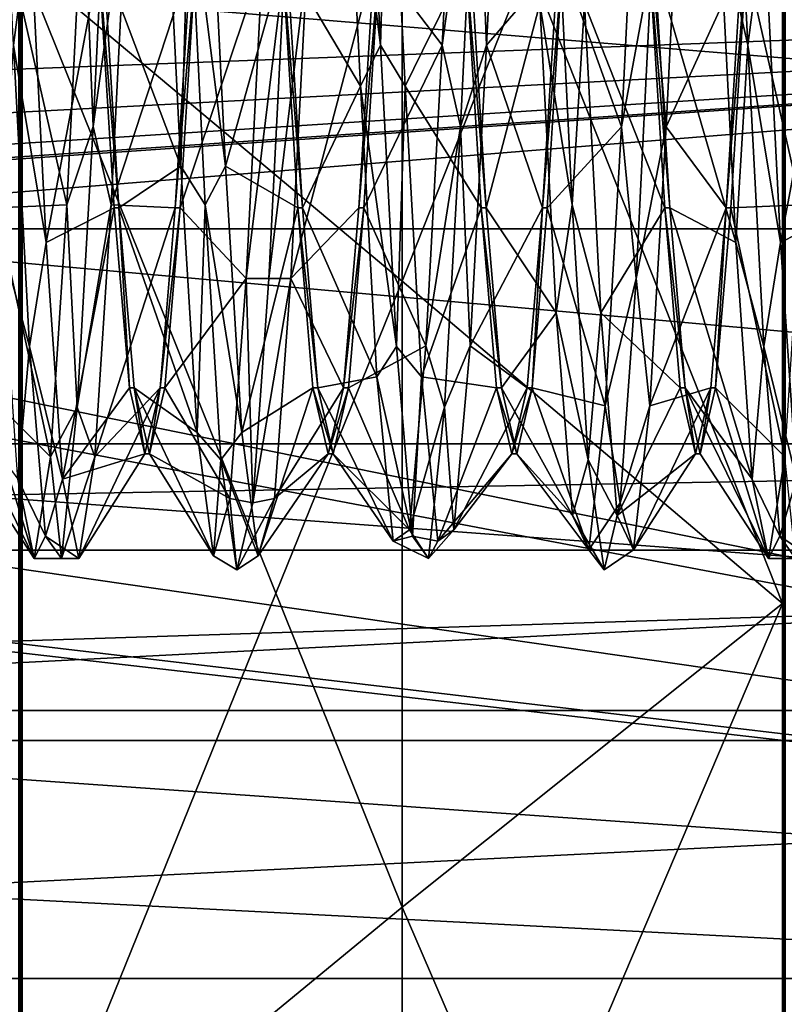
# Model space of a CAD drawing. Header units: millimetres. Extents: x -125 to 171, y -35 to 1363.
# Tile 154 of 256: x 148.79 to 154, y -7.1 to -0.39. Entities that reach past the tile are written whole.
import ezdxf

# ---------------------------------------------------------------- set-up
doc = ezdxf.new("R2010")
doc.units = ezdxf.units.MM
doc.header["$LTSCALE"] = 65.185185
for name, color, linetype in [('1012', 7, 'CONTINUOUS'), ('1013', 7, 'CONTINUOUS'), ('1014', 7, 'CONTINUOUS'), ('1015', 7, 'CONTINUOUS'), ('729', 7, 'CONTINUOUS'), ('730', 7, 'CONTINUOUS'), ('734', 7, 'CONTINUOUS'), ('752', 7, 'CONTINUOUS'), ('753', 7, 'CONTINUOUS'), ('776', 7, 'CONTINUOUS'), ('777', 7, 'CONTINUOUS'), ('778', 7, 'CONTINUOUS'), ('779', 7, 'CONTINUOUS'), ('780', 7, 'CONTINUOUS'), ('781', 7, 'CONTINUOUS'), ('814', 7, 'CONTINUOUS'), ('815', 7, 'CONTINUOUS'), ('821', 7, 'CONTINUOUS'), ('822', 7, 'CONTINUOUS'), ('910', 7, 'CONTINUOUS'), ('917', 7, 'CONTINUOUS')]:
    doc.layers.add(name, color=color, linetype=linetype)

msp = doc.modelspace()

# ---------------------------------------------------------------- linework, layer by layer
at = {"layer": '1012', "linetype": 'CONTINUOUS'}
for points in [[(149.3666, 0, 3.35), (149.4708, -1.675, 2.9012), (149.3334, 0, 3.35), (149.3666, 0, 3.35)], [(149.4708, -1.675, 2.9012), (149.4376, -1.6749, 2.9012), (149.3334, 0, 3.35), (149.4708, -1.675, 2.9012)], [(149.8874, -1.675, -2.9012), (149.9916, 0, -3.35), (149.8542, -1.675, -2.9012), (149.8874, -1.675, -2.9012)], [(149.9916, 0, -3.35), (149.9584, 0, -3.35), (149.8542, -1.675, -2.9012), (149.9916, 0, -3.35)], [(149.4708, -1.675, 2.9012), (149.5417, -2.9012, 1.6749), (149.4376, -1.6749, 2.9012), (149.4708, -1.675, 2.9012)], [(149.4708, -1.675, 2.9012), (149.5749, -2.9013, 1.6749), (149.5417, -2.9012, 1.6749), (149.4708, -1.675, 2.9012)], [(149.7833, -2.9013, -1.6749), (149.8874, -1.675, -2.9012), (149.7501, -2.9013, -1.6749), (149.7833, -2.9013, -1.6749)], [(149.8874, -1.675, -2.9012), (149.8542, -1.675, -2.9012), (149.7501, -2.9013, -1.6749), (149.8874, -1.675, -2.9012)], [(149.5749, -2.9013, 1.6749), (149.6459, -3.35, 0), (149.5417, -2.9012, 1.6749), (149.5749, -2.9013, 1.6749)], [(149.5749, -2.9013, 1.6749), (149.6791, -3.35, 0), (149.6459, -3.35, 0), (149.5749, -2.9013, 1.6749)], [(149.6791, -3.35, 0), (149.7501, -2.9013, -1.6749), (149.6459, -3.35, 0), (149.6791, -3.35, 0)], [(149.6791, -3.35, 0), (149.7833, -2.9013, -1.6749), (149.7501, -2.9013, -1.6749), (149.6791, -3.35, 0)]]:
    msp.add_3dface(points, dxfattribs=at)
at = {"layer": '1013', "linetype": 'CONTINUOUS'}
for points in [[(150.6876, -1.6749, 2.9012), (150.5834, 0, 3.35), (150.7208, -1.6749, 2.9012), (150.6876, -1.6749, 2.9012)], [(150.5834, 0, 3.35), (150.6166, 0, 3.35), (150.7208, -1.6749, 2.9012), (150.5834, 0, 3.35)], [(151.2084, 0, -3.35), (151.1042, -1.675, -2.9012), (151.2416, 0, -3.35), (151.2084, 0, -3.35)], [(151.1042, -1.675, -2.9012), (151.1374, -1.675, -2.9012), (151.2416, 0, -3.35), (151.1042, -1.675, -2.9012)], [(150.7917, -2.9012, 1.6749), (150.6876, -1.6749, 2.9012), (150.8249, -2.9012, 1.6749), (150.7917, -2.9012, 1.6749)], [(150.6876, -1.6749, 2.9012), (150.7208, -1.6749, 2.9012), (150.8249, -2.9012, 1.6749), (150.6876, -1.6749, 2.9012)], [(151.1042, -1.675, -2.9012), (151.0001, -2.9013, -1.6748), (151.1374, -1.675, -2.9012), (151.1042, -1.675, -2.9012)], [(151.0001, -2.9013, -1.6748), (151.0332, -2.9013, -1.6748), (151.1374, -1.675, -2.9012), (151.0001, -2.9013, -1.6748)], [(150.8959, -3.35, 0.0001), (150.7917, -2.9012, 1.6749), (150.9291, -3.35, 0.0002), (150.8959, -3.35, 0.0001)], [(150.7917, -2.9012, 1.6749), (150.8249, -2.9012, 1.6749), (150.9291, -3.35, 0.0002), (150.7917, -2.9012, 1.6749)], [(151.0001, -2.9013, -1.6748), (150.8959, -3.35, 0.0001), (151.0332, -2.9013, -1.6748), (151.0001, -2.9013, -1.6748)], [(150.8959, -3.35, 0.0001), (150.9291, -3.35, 0.0002), (151.0332, -2.9013, -1.6748), (150.8959, -3.35, 0.0001)]]:
    msp.add_3dface(points, dxfattribs=at)
at = {"layer": '1014', "linetype": 'CONTINUOUS'}
for points in [[(151.8666, 0, 3.35), (151.9707, -1.6749, 2.9013), (151.8334, 0, 3.35), (151.8666, 0, 3.35)], [(151.9707, -1.6749, 2.9013), (151.9376, -1.675, 2.9012), (151.8334, 0, 3.35), (151.9707, -1.6749, 2.9013)], [(152.3874, -1.6749, -2.9012), (152.4916, 0, -3.35), (152.3542, -1.6749, -2.9012), (152.3874, -1.6749, -2.9012)], [(152.4916, 0, -3.35), (152.4584, 0, -3.35), (152.3542, -1.6749, -2.9012), (152.4916, 0, -3.35)], [(151.9707, -1.6749, 2.9013), (152.0749, -2.9012, 1.675), (151.9376, -1.675, 2.9012), (151.9707, -1.6749, 2.9013)], [(152.0749, -2.9012, 1.675), (152.0418, -2.9013, 1.6749), (151.9376, -1.675, 2.9012), (152.0749, -2.9012, 1.675)], [(152.2833, -2.9012, -1.6749), (152.3542, -1.6749, -2.9012), (152.2501, -2.9013, -1.6749), (152.2833, -2.9012, -1.6749)], [(152.2833, -2.9012, -1.6749), (152.3874, -1.6749, -2.9012), (152.3542, -1.6749, -2.9012), (152.2833, -2.9012, -1.6749)], [(152.0749, -2.9012, 1.675), (152.1791, -3.35, 0.0001), (152.0418, -2.9013, 1.6749), (152.0749, -2.9012, 1.675)], [(152.1791, -3.35, 0.0001), (152.1459, -3.35, 0), (152.0418, -2.9013, 1.6749), (152.1791, -3.35, 0.0001)], [(152.1791, -3.35, 0.0001), (152.2833, -2.9012, -1.6749), (152.1459, -3.35, 0), (152.1791, -3.35, 0.0001)], [(152.2833, -2.9012, -1.6749), (152.2501, -2.9013, -1.6749), (152.1459, -3.35, 0), (152.2833, -2.9012, -1.6749)]]:
    msp.add_3dface(points, dxfattribs=at)
at = {"layer": '1015', "linetype": 'CONTINUOUS'}
for points in [[(153.1166, 0, 3.35), (153.2208, -1.675, 2.9012), (153.0834, 0, 3.35), (153.1166, 0, 3.35)], [(153.2208, -1.675, 2.9012), (153.1876, -1.675, 2.9012), (153.0834, 0, 3.35), (153.2208, -1.675, 2.9012)], [(153.6374, -1.6749, -2.9013), (153.7416, 0, -3.35), (153.6042, -1.675, -2.9012), (153.6374, -1.6749, -2.9013)], [(153.7416, 0, -3.35), (153.7084, 0, -3.35), (153.6042, -1.675, -2.9012), (153.7416, 0, -3.35)], [(153.2208, -1.675, 2.9012), (153.3249, -2.9013, 1.6748), (153.1876, -1.675, 2.9012), (153.2208, -1.675, 2.9012)], [(153.3249, -2.9013, 1.6748), (153.2917, -2.9013, 1.6749), (153.1876, -1.675, 2.9012), (153.3249, -2.9013, 1.6748)], [(153.5333, -2.9012, -1.675), (153.6042, -1.675, -2.9012), (153.5001, -2.9013, -1.6749), (153.5333, -2.9012, -1.675)], [(153.5333, -2.9012, -1.675), (153.6374, -1.6749, -2.9013), (153.6042, -1.675, -2.9012), (153.5333, -2.9012, -1.675)], [(153.3249, -2.9013, 1.6748), (153.3959, -3.35, 0), (153.2917, -2.9013, 1.6749), (153.3249, -2.9013, 1.6748)], [(153.3249, -2.9013, 1.6748), (153.4291, -3.35, -0.0002), (153.3959, -3.35, 0), (153.3249, -2.9013, 1.6748)], [(153.4291, -3.35, -0.0002), (153.5001, -2.9013, -1.6749), (153.3959, -3.35, 0), (153.4291, -3.35, -0.0002)], [(153.4291, -3.35, -0.0002), (153.5333, -2.9012, -1.675), (153.5001, -2.9013, -1.6749), (153.4291, -3.35, -0.0002)]]:
    msp.add_3dface(points, dxfattribs=at)
at = {"layer": '729', "linetype": 'CONTINUOUS'}
for points in [[(168.1, 0, 20.25), (168.1, -6.9259, 19.0288), (134.2, 0, 20.25), (168.1, 0, 20.25)], [(134.2, 0, 20.25), (168.1, -6.9259, 19.0288), (134.2558, -0.5, 20.2438), (134.2, 0, 20.25)], [(134.2558, -0.5, 20.2438), (168.1, -6.9259, 19.0288), (133.5094, -1.923, 20.1585), (134.2558, -0.5, 20.2438)], [(133.5094, -1.923, 20.1585), (168.1, -6.9259, 19.0288), (132.1, -2.671, 20.0731), (133.5094, -1.923, 20.1585)], [(168.1, -6.9259, 19.0288), (119.6, -3.5161, 19.9424), (131.1, -2.671, 20.0731), (168.1, -6.9259, 19.0288)], [(168.1, -6.9259, 19.0288), (131.1, -2.671, 20.0731), (132.1, -2.671, 20.0731), (168.1, -6.9259, 19.0288)], [(119.6, -3.5161, 19.9424), (168.1, -6.9259, 19.0288), (119.6, -6.9259, 19.0288), (119.6, -3.5161, 19.9424)], [(168.1, -6.9259, 19.0288), (168.1, -13.0164, 15.5124), (119.6, -10.1251, 17.5369), (168.1, -6.9259, 19.0288)], [(119.6, -6.9259, 19.0288), (168.1, -6.9259, 19.0288), (119.6, -10.1251, 17.5369), (119.6, -6.9259, 19.0288)]]:
    msp.add_3dface(points, dxfattribs=at)
at = {"layer": '730', "linetype": 'CONTINUOUS'}
for points in [[(168.1, -3.2821, 9.7103), (168.1, 0, 10.25), (127.6, -3.2821, 9.7103), (168.1, -3.2821, 9.7103)], [(127.6, -3.2821, 9.7103), (168.1, 0, 10.25), (131.6, -2.5323, 9.9323), (127.6, -3.2821, 9.7103)], [(131.6, -2.5323, 9.9323), (168.1, 0, 10.25), (132.2708, -2.4605, 9.9503), (131.6, -2.5323, 9.9323)], [(132.2708, -2.4605, 9.9503), (168.1, 0, 10.25), (132.9029, -2.25, 10), (132.2708, -2.4605, 9.9503)], [(132.9029, -2.25, 10), (168.1, 0, 10.25), (133.444, -1.8329, 10.0848), (132.9029, -2.25, 10)], [(133.444, -1.8329, 10.0848), (168.1, 0, 10.25), (133.8577, -1.2895, 10.1686), (133.444, -1.8329, 10.0848)], [(133.8577, -1.2895, 10.1686), (168.1, 0, 10.25), (134.2, 0, 10.25), (133.8577, -1.2895, 10.1686)]]:
    msp.add_3dface(points, dxfattribs=at)
at = {"layer": '734', "linetype": 'CONTINUOUS'}
for points in [[(168.1, 3.7835, -19.8934), (126.0427, 0, -20.25), (168.1, -3.7835, -19.8934), (168.1, 3.7835, -19.8934)], [(126.0427, 0, -20.25), (125.6246, -5.9594, -19.3532), (168.1, -3.7835, -19.8934), (126.0427, 0, -20.25)], [(168.1, -3.7835, -19.8934), (125.6246, -5.9594, -19.3532), (168.1, -10.8232, -17.115), (168.1, -3.7835, -19.8934)], [(125.6246, -5.9594, -19.3532), (124.3725, -11.4994, -16.6681), (168.1, -10.8232, -17.115), (125.6246, -5.9594, -19.3532)]]:
    msp.add_3dface(points, dxfattribs=at)
at = {"layer": '752', "linetype": 'CONTINUOUS'}
for points in [[(168.1, -3.2821, 9.7103), (127.6, -3.2821, 9.7103), (127.6, -4.0058, 7.8442), (168.1, -3.2821, 9.7103)], [(168.1, -4.0058, 7.8442), (168.1, -3.2821, 9.7103), (127.6, -4.0058, 7.8442), (168.1, -4.0058, 7.8442)], [(168.1, -5.303, 6.3199), (168.1, -4.0058, 7.8442), (127.6, -5.303, 6.3199), (168.1, -5.303, 6.3199)], [(127.6, -5.303, 6.3199), (168.1, -4.0058, 7.8442), (127.6, -4.0058, 7.8442), (127.6, -5.303, 6.3199)]]:
    msp.add_3dface(points, dxfattribs=at)
at = {"layer": '753', "linetype": 'CONTINUOUS'}
for points in [[(124.1, 1.8174, -8.0473), (168.1, 1.8175, -8.0473), (168.1, -1.8175, -8.0473), (124.1, 1.8174, -8.0473)], [(124.1, -1.8174, -8.0473), (124.1, 1.8174, -8.0473), (168.1, -1.8175, -8.0473), (124.1, -1.8174, -8.0473)], [(124.1, -5.0999, -6.4849), (124.1, -1.8174, -8.0473), (168.1, -5.0998, -6.4849), (124.1, -5.0999, -6.4849)], [(124.1, -1.8174, -8.0473), (168.1, -1.8175, -8.0473), (168.1, -5.0998, -6.4849), (124.1, -1.8174, -8.0473)], [(124.1, -5.0999, -6.4849), (168.1, -5.0998, -6.4849), (168.1, -7.3919, -3.6636), (124.1, -5.0999, -6.4849)], [(124.1, -7.392, -3.6634), (124.1, -5.0999, -6.4849), (168.1, -7.3919, -3.6636), (124.1, -7.392, -3.6634)], [(124.1, -7.5044, 3.4273), (168.1, -7.5045, 3.4272), (168.1, -5.303, 6.3199), (124.1, -7.5044, 3.4273)], [(124.1, -7.5044, 3.4273), (168.1, -5.303, 6.3199), (127.6, -5.303, 6.3199), (124.1, -7.5044, 3.4273)]]:
    msp.add_3dface(points, dxfattribs=at)
at = {"layer": '776', "linetype": 'CONTINUOUS'}
for points in [[(148.7522, -0.5651, 4.1113), (148.6435, 1.6534, 3.8064), (148.8629, 0.2837, 4.0568), (148.7522, -0.5651, 4.1113)], [(149.2957, -1.1197, -3.9961), (149.4043, 1.1197, -3.9961), (149.226, 0.566, -4.0271), (149.2957, -1.1197, -3.9961)], [(149.4043, 1.1197, -3.9961), (149.2957, -1.1197, -3.9961), (149.5296, 0.566, -4.0271), (149.4043, 1.1197, -3.9961)], [(149.7815, 0.8455, 3.9778), (149.9478, 0.5651, 4.1113), (149.8926, -1.3909, 3.8215), (149.7815, 0.8455, 3.9778)], [(150.1963, -1.3909, 3.8215), (149.9478, 0.5651, 4.1113), (150.0851, 0.8455, 3.9778), (150.1963, -1.3909, 3.8215)], [(149.1149, -1.6541, -3.7151), (149.2957, -1.1197, -3.9961), (149.226, 0.566, -4.0271), (149.1149, -1.6541, -3.7151)], [(149.5296, 0.566, -4.0271), (149.2957, -1.1197, -3.9961), (149.4185, -1.6541, -3.7151), (149.5296, 0.566, -4.0271)], [(149.9478, 0.5651, 4.1113), (150.0565, -1.6534, 3.8064), (149.8926, -1.3909, 3.8215), (149.9478, 0.5651, 4.1113)], [(150.0565, -1.6534, 3.8064), (149.9478, 0.5651, 4.1113), (150.1963, -1.3909, 3.8215), (150.0565, -1.6534, 3.8064)], [(148.974, -1.9092, 3.5907), (148.7522, -0.5651, 4.1113), (148.8629, 0.2837, 4.0568), (148.974, -1.9092, 3.5907)], [(150.4913, -2.1563, -3.5458), (150.6, 0, -4.15), (150.3371, -2.155, -3.4488), (150.4913, -2.1563, -3.5458)], [(150.3371, -2.155, -3.4488), (150.6, 0, -4.15), (150.4482, 0, -4.0667), (150.3371, -2.155, -3.4488)], [(150.6, 0, -4.15), (150.4913, -2.1563, -3.5458), (150.7518, 0, -4.0667), (150.6, 0, -4.15)], [(150.7518, 0, -4.0667), (150.4913, -2.1563, -3.5458), (150.6407, -2.155, -3.4488), (150.7518, 0, -4.0667)], [(148.7522, -0.5651, 4.1113), (148.8609, -2.619, 3.2192), (148.6704, -1.9092, 3.5907), (148.7522, -0.5651, 4.1113)], [(148.8609, -2.619, 3.2192), (148.7522, -0.5651, 4.1113), (148.974, -1.9092, 3.5907), (148.8609, -2.619, 3.2192)], [(149.187, -3.033, -2.8326), (149.2957, -1.1197, -3.9961), (149.1149, -1.6541, -3.7151), (149.187, -3.033, -2.8326)], [(149.2957, -1.1197, -3.9961), (149.187, -3.033, -2.8326), (149.4185, -1.6541, -3.7151), (149.2957, -1.1197, -3.9961)], [(149.8926, -1.3909, 3.8215), (150.0565, -1.6534, 3.8064), (150.0037, -3.2046, 2.5037), (149.8926, -1.3909, 3.8215)], [(150.3074, -3.2046, 2.5037), (150.0565, -1.6534, 3.8064), (150.1963, -1.3909, 3.8215), (150.3074, -3.2046, 2.5037)], [(149.0037, -3.3715, -2.2741), (149.187, -3.033, -2.8326), (149.1149, -1.6541, -3.7151), (149.0037, -3.3715, -2.2741)], [(149.4185, -1.6541, -3.7151), (149.187, -3.033, -2.8326), (149.3074, -3.3715, -2.2741), (149.4185, -1.6541, -3.7151)], [(150.0565, -1.6534, 3.8064), (150.1652, -3.3904, 2.3932), (150.0037, -3.2046, 2.5037), (150.0565, -1.6534, 3.8064)], [(150.1652, -3.3904, 2.3932), (150.0565, -1.6534, 3.8064), (150.3074, -3.2046, 2.5037), (150.1652, -3.3904, 2.3932)], [(148.6704, -1.9092, 3.5907), (148.8609, -2.619, 3.2192), (148.7815, -3.5219, 2.0334), (148.6704, -1.9092, 3.5907)], [(149.0851, -3.5219, 2.0334), (148.8609, -2.619, 3.2192), (148.974, -1.9092, 3.5907), (149.0851, -3.5219, 2.0334)], [(150.226, -3.6551, -1.7827), (150.3826, -3.6847, -1.9093), (150.3371, -2.155, -3.4488), (150.226, -3.6551, -1.7827)], [(150.3826, -3.6847, -1.9093), (150.4913, -2.1563, -3.5458), (150.3371, -2.155, -3.4488), (150.3826, -3.6847, -1.9093)], [(150.4913, -2.1563, -3.5458), (150.3826, -3.6847, -1.9093), (150.6407, -2.155, -3.4488), (150.4913, -2.1563, -3.5458)], [(150.6407, -2.155, -3.4488), (150.3826, -3.6847, -1.9093), (150.5296, -3.6551, -1.7827), (150.6407, -2.155, -3.4488)], [(148.8609, -2.619, 3.2192), (148.9696, -3.9104, 1.3898), (148.7815, -3.5219, 2.0334), (148.8609, -2.619, 3.2192)], [(148.9696, -3.9104, 1.3898), (148.8609, -2.619, 3.2192), (149.0851, -3.5219, 2.0334), (148.9696, -3.9104, 1.3898)], [(149.0783, -4.0632, -0.8443), (149.187, -3.033, -2.8326), (149.0037, -3.3715, -2.2741), (149.0783, -4.0632, -0.8443)], [(149.187, -3.033, -2.8326), (149.0783, -4.0632, -0.8443), (149.3074, -3.3715, -2.2741), (149.187, -3.033, -2.8326)], [(150.0037, -3.2046, 2.5037), (150.1652, -3.3904, 2.3932), (150.1149, -4.0444, 0.4251), (150.0037, -3.2046, 2.5037)], [(150.4185, -4.0444, 0.4251), (150.1652, -3.3904, 2.3932), (150.3074, -3.2046, 2.5037), (150.4185, -4.0444, 0.4251)], [(148.8926, -4.0642, -0.1419), (149.0783, -4.0632, -0.8443), (149.0037, -3.3715, -2.2741), (148.8926, -4.0642, -0.1419)], [(149.3074, -3.3715, -2.2741), (149.0783, -4.0632, -0.8443), (149.1963, -4.0642, -0.1419), (149.3074, -3.3715, -2.2741)], [(150.1652, -3.3904, 2.3932), (150.2739, -4.1403, 0.2832), (150.1149, -4.0444, 0.4251), (150.1652, -3.3904, 2.3932)], [(150.2739, -4.1403, 0.2832), (150.1652, -3.3904, 2.3932), (150.4185, -4.0444, 0.4251), (150.2739, -4.1403, 0.2832)], [(148.7815, -3.5219, 2.0334), (148.9696, -3.9104, 1.3898), (148.8926, -4.0642, -0.1419), (148.7815, -3.5219, 2.0334)], [(149.1963, -4.0642, -0.1419), (148.9696, -3.9104, 1.3898), (149.0851, -3.5219, 2.0334), (149.1963, -4.0642, -0.1419)], [(150.1149, -4.0444, 0.4251), (150.2739, -4.1403, 0.2832), (150.226, -3.6551, -1.7827), (150.1149, -4.0444, 0.4251)], [(150.2739, -4.1403, 0.2832), (150.3826, -3.6847, -1.9093), (150.226, -3.6551, -1.7827), (150.2739, -4.1403, 0.2832)], [(150.3826, -3.6847, -1.9093), (150.2739, -4.1403, 0.2832), (150.5296, -3.6551, -1.7827), (150.3826, -3.6847, -1.9093)], [(150.5296, -3.6551, -1.7827), (150.2739, -4.1403, 0.2832), (150.4185, -4.0444, 0.4251), (150.5296, -3.6551, -1.7827)], [(148.9696, -3.9104, 1.3898), (149.0783, -4.0632, -0.8443), (148.8926, -4.0642, -0.1419), (148.9696, -3.9104, 1.3898)], [(149.0783, -4.0632, -0.8443), (148.9696, -3.9104, 1.3898), (149.1963, -4.0642, -0.1419), (149.0783, -4.0632, -0.8443)]]:
    msp.add_3dface(points, dxfattribs=at)
at = {"layer": '777', "linetype": 'CONTINUOUS'}
for points in [[(149.7815, 0.8455, 3.9778), (149.8926, -1.3909, 3.8215), (149.3666, 0, 3.35), (149.7815, 0.8455, 3.9778)], [(149.1149, -1.6541, -3.7151), (149.226, 0.566, -4.0271), (148.7416, 0, -3.35), (149.1149, -1.6541, -3.7151)], [(148.6374, -1.6749, -2.9013), (149.1149, -1.6541, -3.7151), (148.7416, 0, -3.35), (148.6374, -1.6749, -2.9013)], [(149.3666, 0, 3.35), (149.8926, -1.3909, 3.8215), (149.4708, -1.675, 2.9012), (149.3666, 0, 3.35)], [(150.3371, -2.155, -3.4488), (150.4482, 0, -4.0667), (149.8874, -1.675, -2.9012), (150.3371, -2.155, -3.4488)], [(149.8874, -1.675, -2.9012), (150.4482, 0, -4.0667), (149.9916, 0, -3.35), (149.8874, -1.675, -2.9012)], [(149.8926, -1.3909, 3.8215), (150.0037, -3.2046, 2.5037), (149.4708, -1.675, 2.9012), (149.8926, -1.3909, 3.8215)], [(148.5333, -2.9012, -1.675), (149.0037, -3.3715, -2.2741), (148.6374, -1.6749, -2.9013), (148.5333, -2.9012, -1.675)], [(149.0037, -3.3715, -2.2741), (149.1149, -1.6541, -3.7151), (148.6374, -1.6749, -2.9013), (149.0037, -3.3715, -2.2741)], [(149.4708, -1.675, 2.9012), (150.0037, -3.2046, 2.5037), (149.5749, -2.9013, 1.6749), (149.4708, -1.675, 2.9012)], [(149.7833, -2.9013, -1.6749), (150.3371, -2.155, -3.4488), (149.8874, -1.675, -2.9012), (149.7833, -2.9013, -1.6749)], [(150.226, -3.6551, -1.7827), (150.3371, -2.155, -3.4488), (149.7833, -2.9013, -1.6749), (150.226, -3.6551, -1.7827)], [(148.7815, -3.5219, 2.0334), (148.8926, -4.0642, -0.1419), (148.3249, -2.9013, 1.6748), (148.7815, -3.5219, 2.0334)], [(148.3249, -2.9013, 1.6748), (148.8926, -4.0642, -0.1419), (148.4291, -3.35, -0.0002), (148.3249, -2.9013, 1.6748)], [(148.4291, -3.35, -0.0002), (148.8926, -4.0642, -0.1419), (148.5333, -2.9012, -1.675), (148.4291, -3.35, -0.0002)], [(148.8926, -4.0642, -0.1419), (149.0037, -3.3715, -2.2741), (148.5333, -2.9012, -1.675), (148.8926, -4.0642, -0.1419)], [(150.0037, -3.2046, 2.5037), (150.1149, -4.0444, 0.4251), (149.5749, -2.9013, 1.6749), (150.0037, -3.2046, 2.5037)], [(149.5749, -2.9013, 1.6749), (150.1149, -4.0444, 0.4251), (149.6791, -3.35, 0), (149.5749, -2.9013, 1.6749)], [(149.6791, -3.35, 0), (150.226, -3.6551, -1.7827), (149.7833, -2.9013, -1.6749), (149.6791, -3.35, 0)], [(150.1149, -4.0444, 0.4251), (150.226, -3.6551, -1.7827), (149.6791, -3.35, 0), (150.1149, -4.0444, 0.4251)]]:
    msp.add_3dface(points, dxfattribs=at)
at = {"layer": '778', "linetype": 'CONTINUOUS'}
for points in [[(150.1963, -1.3909, 3.8215), (150.0851, 0.8455, 3.9778), (150.5834, 0, 3.35), (150.1963, -1.3909, 3.8215)], [(149.5296, 0.566, -4.0271), (149.4185, -1.6541, -3.7151), (149.9584, 0, -3.35), (149.5296, 0.566, -4.0271)], [(148.974, -1.9092, 3.5907), (148.8629, 0.2837, 4.0568), (149.3334, 0, 3.35), (148.974, -1.9092, 3.5907)], [(149.4376, -1.6749, 2.9012), (148.974, -1.9092, 3.5907), (149.3334, 0, 3.35), (149.4376, -1.6749, 2.9012)], [(149.9584, 0, -3.35), (149.4185, -1.6541, -3.7151), (149.8542, -1.675, -2.9012), (149.9584, 0, -3.35)], [(150.6876, -1.6749, 2.9012), (150.1963, -1.3909, 3.8215), (150.5834, 0, 3.35), (150.6876, -1.6749, 2.9012)], [(150.7518, 0, -4.0667), (150.6407, -2.155, -3.4488), (151.2084, 0, -3.35), (150.7518, 0, -4.0667)], [(151.2084, 0, -3.35), (150.6407, -2.155, -3.4488), (151.1042, -1.675, -2.9012), (151.2084, 0, -3.35)], [(150.3074, -3.2046, 2.5037), (150.1963, -1.3909, 3.8215), (150.6876, -1.6749, 2.9012), (150.3074, -3.2046, 2.5037)], [(149.0851, -3.5219, 2.0334), (148.974, -1.9092, 3.5907), (149.4376, -1.6749, 2.9012), (149.0851, -3.5219, 2.0334)], [(149.5417, -2.9012, 1.6749), (149.0851, -3.5219, 2.0334), (149.4376, -1.6749, 2.9012), (149.5417, -2.9012, 1.6749)], [(149.4185, -1.6541, -3.7151), (149.3074, -3.3715, -2.2741), (149.8542, -1.675, -2.9012), (149.4185, -1.6541, -3.7151)], [(149.8542, -1.675, -2.9012), (149.3074, -3.3715, -2.2741), (149.7501, -2.9013, -1.6749), (149.8542, -1.675, -2.9012)], [(150.7917, -2.9012, 1.6749), (150.3074, -3.2046, 2.5037), (150.6876, -1.6749, 2.9012), (150.7917, -2.9012, 1.6749)], [(151.1042, -1.675, -2.9012), (150.6407, -2.155, -3.4488), (151.0001, -2.9013, -1.6748), (151.1042, -1.675, -2.9012)], [(150.6407, -2.155, -3.4488), (150.5296, -3.6551, -1.7827), (151.0001, -2.9013, -1.6748), (150.6407, -2.155, -3.4488)], [(149.6459, -3.35, 0), (149.0851, -3.5219, 2.0334), (149.5417, -2.9012, 1.6749), (149.6459, -3.35, 0)], [(149.3074, -3.3715, -2.2741), (149.1963, -4.0642, -0.1419), (149.7501, -2.9013, -1.6749), (149.3074, -3.3715, -2.2741)], [(149.7501, -2.9013, -1.6749), (149.1963, -4.0642, -0.1419), (149.6459, -3.35, 0), (149.7501, -2.9013, -1.6749)], [(150.4185, -4.0444, 0.4251), (150.3074, -3.2046, 2.5037), (150.7917, -2.9012, 1.6749), (150.4185, -4.0444, 0.4251)], [(150.8959, -3.35, 0.0001), (150.4185, -4.0444, 0.4251), (150.7917, -2.9012, 1.6749), (150.8959, -3.35, 0.0001)], [(151.0001, -2.9013, -1.6748), (150.5296, -3.6551, -1.7827), (150.8959, -3.35, 0.0001), (151.0001, -2.9013, -1.6748)], [(149.1963, -4.0642, -0.1419), (149.0851, -3.5219, 2.0334), (149.6459, -3.35, 0), (149.1963, -4.0642, -0.1419)], [(150.5296, -3.6551, -1.7827), (150.4185, -4.0444, 0.4251), (150.8959, -3.35, 0.0001), (150.5296, -3.6551, -1.7827)]]:
    msp.add_3dface(points, dxfattribs=at)
at = {"layer": '779', "linetype": 'CONTINUOUS'}
for points in [[(151.1435, 1.6534, 3.8064), (151.2522, -0.5651, 4.1113), (151.0037, 1.3909, 3.8215), (151.1435, 1.6534, 3.8064)], [(151.2522, -0.5651, 4.1113), (151.1435, 1.6534, 3.8064), (151.3074, 1.3909, 3.8215), (151.2522, -0.5651, 4.1113)], [(151.6704, -0.566, -4.0271), (151.9043, 1.1197, -3.9961), (151.7815, 1.6541, -3.7151), (151.6704, -0.566, -4.0271)], [(152.0851, 1.6541, -3.7151), (151.9043, 1.1197, -3.9961), (151.974, -0.566, -4.0271), (152.0851, 1.6541, -3.7151)], [(153.6435, 1.6534, 3.8064), (153.7522, -0.5651, 4.1113), (153.5593, 0.2837, 4.0568), (153.6435, 1.6534, 3.8064)], [(153.7522, -0.5651, 4.1113), (153.6435, 1.6534, 3.8064), (153.8629, 0.2837, 4.0568), (153.7522, -0.5651, 4.1113)], [(151.0037, 1.3909, 3.8215), (151.2522, -0.5651, 4.1113), (151.1149, -0.8455, 3.9778), (151.0037, 1.3909, 3.8215)], [(151.4185, -0.8455, 3.9778), (151.2522, -0.5651, 4.1113), (151.3074, 1.3909, 3.8215), (151.4185, -0.8455, 3.9778)], [(151.7957, -1.1197, -3.9961), (151.9043, 1.1197, -3.9961), (151.6704, -0.566, -4.0271), (151.7957, -1.1197, -3.9961)], [(151.9043, 1.1197, -3.9961), (151.7957, -1.1197, -3.9961), (151.974, -0.566, -4.0271), (151.9043, 1.1197, -3.9961)], [(152.8926, -1.1209, -3.9092), (153.1, 0, -4.15), (153.0037, 1.1209, -3.9092), (152.8926, -1.1209, -3.9092)], [(153.3074, 1.1209, -3.9092), (153.1, 0, -4.15), (153.1963, -1.1209, -3.9092), (153.3074, 1.1209, -3.9092)], [(152.4478, 0.5651, 4.1113), (152.5565, -1.6534, 3.8064), (152.3371, -0.2837, 4.0568), (152.4478, 0.5651, 4.1113)], [(152.5565, -1.6534, 3.8064), (152.4478, 0.5651, 4.1113), (152.6407, -0.2837, 4.0568), (152.5565, -1.6534, 3.8064)], [(153.5593, 0.2837, 4.0568), (153.7522, -0.5651, 4.1113), (153.6704, -1.9092, 3.5907), (153.5593, 0.2837, 4.0568)], [(153.974, -1.9092, 3.5907), (153.7522, -0.5651, 4.1113), (153.8629, 0.2837, 4.0568), (153.974, -1.9092, 3.5907)], [(152.9913, -2.1563, -3.5458), (153.1, 0, -4.15), (152.8926, -1.1209, -3.9092), (152.9913, -2.1563, -3.5458)], [(153.1, 0, -4.15), (152.9913, -2.1563, -3.5458), (153.1963, -1.1209, -3.9092), (153.1, 0, -4.15)], [(152.3371, -0.2837, 4.0568), (152.5565, -1.6534, 3.8064), (152.4482, -2.3904, 3.29), (152.3371, -0.2837, 4.0568)], [(152.7518, -2.3904, 3.29), (152.5565, -1.6534, 3.8064), (152.6407, -0.2837, 4.0568), (152.7518, -2.3904, 3.29)], [(151.2522, -0.5651, 4.1113), (151.3609, -2.619, 3.2192), (151.1149, -0.8455, 3.9778), (151.2522, -0.5651, 4.1113)], [(151.3609, -2.619, 3.2192), (151.2522, -0.5651, 4.1113), (151.4185, -0.8455, 3.9778), (151.3609, -2.619, 3.2192)], [(151.5593, -2.614, -3.1153), (151.7957, -1.1197, -3.9961), (151.6704, -0.566, -4.0271), (151.5593, -2.614, -3.1153)], [(151.974, -0.566, -4.0271), (151.7957, -1.1197, -3.9961), (151.8629, -2.614, -3.1153), (151.974, -0.566, -4.0271)], [(153.7522, -0.5651, 4.1113), (153.8609, -2.619, 3.2192), (153.6704, -1.9092, 3.5907), (153.7522, -0.5651, 4.1113)], [(153.8609, -2.619, 3.2192), (153.7522, -0.5651, 4.1113), (153.974, -1.9092, 3.5907), (153.8609, -2.619, 3.2192)], [(151.1149, -0.8455, 3.9778), (151.3609, -2.619, 3.2192), (151.226, -2.825, 2.9253), (151.1149, -0.8455, 3.9778)], [(151.5296, -2.825, 2.9253), (151.3609, -2.619, 3.2192), (151.4185, -0.8455, 3.9778), (151.5296, -2.825, 2.9253)], [(151.687, -3.033, -2.8326), (151.7957, -1.1197, -3.9961), (151.5593, -2.614, -3.1153), (151.687, -3.033, -2.8326)], [(151.7957, -1.1197, -3.9961), (151.687, -3.033, -2.8326), (151.8629, -2.614, -3.1153), (151.7957, -1.1197, -3.9961)], [(152.7815, -3.0222, -2.7212), (152.9913, -2.1563, -3.5458), (152.8926, -1.1209, -3.9092), (152.7815, -3.0222, -2.7212)], [(153.1963, -1.1209, -3.9092), (152.9913, -2.1563, -3.5458), (153.0851, -3.0222, -2.7212), (153.1963, -1.1209, -3.9092)], [(152.5565, -1.6534, 3.8064), (152.6652, -3.3904, 2.3932), (152.4482, -2.3904, 3.29), (152.5565, -1.6534, 3.8064)], [(152.6652, -3.3904, 2.3932), (152.5565, -1.6534, 3.8064), (152.7518, -2.3904, 3.29), (152.6652, -3.3904, 2.3932)], [(153.6704, -1.9092, 3.5907), (153.8609, -2.619, 3.2192), (153.7815, -3.5219, 2.0334), (153.6704, -1.9092, 3.5907)], [(154.0851, -3.5219, 2.0334), (153.8609, -2.619, 3.2192), (153.974, -1.9092, 3.5907), (154.0851, -3.5219, 2.0334)], [(152.8826, -3.6847, -1.9093), (152.9913, -2.1563, -3.5458), (152.7815, -3.0222, -2.7212), (152.8826, -3.6847, -1.9093)], [(152.9913, -2.1563, -3.5458), (152.8826, -3.6847, -1.9093), (153.0851, -3.0222, -2.7212), (152.9913, -2.1563, -3.5458)], [(152.4482, -2.3904, 3.29), (152.6652, -3.3904, 2.3932), (152.5593, -3.7706, 1.5234), (152.4482, -2.3904, 3.29)], [(152.8629, -3.7706, 1.5234), (152.6652, -3.3904, 2.3932), (152.7518, -2.3904, 3.29), (152.8629, -3.7706, 1.5234)], [(151.4482, -3.8677, -1.2567), (151.687, -3.033, -2.8326), (151.5593, -2.614, -3.1153), (151.4482, -3.8677, -1.2567)], [(151.8629, -2.614, -3.1153), (151.687, -3.033, -2.8326), (151.7518, -3.8677, -1.2567), (151.8629, -2.614, -3.1153)], [(151.3609, -2.619, 3.2192), (151.4696, -3.9104, 1.3898), (151.226, -2.825, 2.9253), (151.3609, -2.619, 3.2192)], [(151.4696, -3.9104, 1.3898), (151.3609, -2.619, 3.2192), (151.5296, -2.825, 2.9253), (151.4696, -3.9104, 1.3898)], [(153.8609, -2.619, 3.2192), (153.9696, -3.9104, 1.3898), (153.7815, -3.5219, 2.0334), (153.8609, -2.619, 3.2192)], [(153.9696, -3.9104, 1.3898), (153.8609, -2.619, 3.2192), (154.0851, -3.5219, 2.0334), (153.9696, -3.9104, 1.3898)], [(151.226, -2.825, 2.9253), (151.4696, -3.9104, 1.3898), (151.3371, -3.9459, 0.9838), (151.226, -2.825, 2.9253)], [(151.6407, -3.9459, 0.9838), (151.4696, -3.9104, 1.3898), (151.5296, -2.825, 2.9253), (151.6407, -3.9459, 0.9838)], [(151.5783, -4.0632, -0.8443), (151.687, -3.033, -2.8326), (151.4482, -3.8677, -1.2567), (151.5783, -4.0632, -0.8443)], [(151.687, -3.033, -2.8326), (151.5783, -4.0632, -0.8443), (151.7518, -3.8677, -1.2567), (151.687, -3.033, -2.8326)], [(152.6704, -4.0049, -0.7062), (152.8826, -3.6847, -1.9093), (152.7815, -3.0222, -2.7212), (152.6704, -4.0049, -0.7062)], [(153.0851, -3.0222, -2.7212), (152.8826, -3.6847, -1.9093), (152.974, -4.0049, -0.7062), (153.0851, -3.0222, -2.7212)], [(152.6652, -3.3904, 2.3932), (152.7739, -4.1403, 0.2832), (152.5593, -3.7706, 1.5234), (152.6652, -3.3904, 2.3932)], [(152.7739, -4.1403, 0.2832), (152.6652, -3.3904, 2.3932), (152.8629, -3.7706, 1.5234), (152.7739, -4.1403, 0.2832)], [(153.8926, -4.0642, -0.1419), (154.0783, -4.0632, -0.8443), (154.0037, -3.3715, -2.2741), (153.8926, -4.0642, -0.1419)], [(153.7815, -3.5219, 2.0334), (153.9696, -3.9104, 1.3898), (153.8926, -4.0642, -0.1419), (153.7815, -3.5219, 2.0334)], [(154.1963, -4.0642, -0.1419), (153.9696, -3.9104, 1.3898), (154.0851, -3.5219, 2.0334), (154.1963, -4.0642, -0.1419)], [(152.7739, -4.1403, 0.2832), (152.8826, -3.6847, -1.9093), (152.6704, -4.0049, -0.7062), (152.7739, -4.1403, 0.2832)], [(152.8826, -3.6847, -1.9093), (152.7739, -4.1403, 0.2832), (152.974, -4.0049, -0.7062), (152.8826, -3.6847, -1.9093)], [(152.5593, -3.7706, 1.5234), (152.7739, -4.1403, 0.2832), (152.6704, -4.0049, -0.7062), (152.5593, -3.7706, 1.5234)], [(152.974, -4.0049, -0.7062), (152.7739, -4.1403, 0.2832), (152.8629, -3.7706, 1.5234), (152.974, -4.0049, -0.7062)], [(151.3371, -3.9459, 0.9838), (151.5783, -4.0632, -0.8443), (151.4482, -3.8677, -1.2567), (151.3371, -3.9459, 0.9838)], [(151.7518, -3.8677, -1.2567), (151.5783, -4.0632, -0.8443), (151.6407, -3.9459, 0.9838), (151.7518, -3.8677, -1.2567)], [(151.4696, -3.9104, 1.3898), (151.5783, -4.0632, -0.8443), (151.3371, -3.9459, 0.9838), (151.4696, -3.9104, 1.3898)], [(151.5783, -4.0632, -0.8443), (151.4696, -3.9104, 1.3898), (151.6407, -3.9459, 0.9838), (151.5783, -4.0632, -0.8443)], [(153.9696, -3.9104, 1.3898), (154.0783, -4.0632, -0.8443), (153.8926, -4.0642, -0.1419), (153.9696, -3.9104, 1.3898)], [(154.0783, -4.0632, -0.8443), (153.9696, -3.9104, 1.3898), (154.1963, -4.0642, -0.1419), (154.0783, -4.0632, -0.8443)]]:
    msp.add_3dface(points, dxfattribs=at)
at = {"layer": '780', "linetype": 'CONTINUOUS'}
for points in [[(151.6704, -0.566, -4.0271), (151.7815, 1.6541, -3.7151), (151.2416, 0, -3.35), (151.6704, -0.566, -4.0271)], [(151.0037, 1.3909, 3.8215), (151.1149, -0.8455, 3.9778), (150.6166, 0, 3.35), (151.0037, 1.3909, 3.8215)], [(152.8926, -1.1209, -3.9092), (153.0037, 1.1209, -3.9092), (152.4916, 0, -3.35), (152.8926, -1.1209, -3.9092)], [(154.1149, -1.6541, -3.7151), (154.226, 0.566, -4.0271), (153.7416, 0, -3.35), (154.1149, -1.6541, -3.7151)], [(153.5593, 0.2837, 4.0568), (153.6704, -1.9092, 3.5907), (153.1166, 0, 3.35), (153.5593, 0.2837, 4.0568)], [(150.6166, 0, 3.35), (151.1149, -0.8455, 3.9778), (150.7208, -1.6749, 2.9012), (150.6166, 0, 3.35)], [(151.1374, -1.675, -2.9012), (151.6704, -0.566, -4.0271), (151.2416, 0, -3.35), (151.1374, -1.675, -2.9012)], [(151.8666, 0, 3.35), (152.3371, -0.2837, 4.0568), (151.9707, -1.6749, 2.9013), (151.8666, 0, 3.35)], [(152.3874, -1.6749, -2.9012), (152.8926, -1.1209, -3.9092), (152.4916, 0, -3.35), (152.3874, -1.6749, -2.9012)], [(153.1166, 0, 3.35), (153.6704, -1.9092, 3.5907), (153.2208, -1.675, 2.9012), (153.1166, 0, 3.35)], [(153.6374, -1.6749, -2.9013), (154.1149, -1.6541, -3.7151), (153.7416, 0, -3.35), (153.6374, -1.6749, -2.9013)], [(152.3371, -0.2837, 4.0568), (152.4482, -2.3904, 3.29), (151.9707, -1.6749, 2.9013), (152.3371, -0.2837, 4.0568)], [(151.5593, -2.614, -3.1153), (151.6704, -0.566, -4.0271), (151.1374, -1.675, -2.9012), (151.5593, -2.614, -3.1153)], [(151.1149, -0.8455, 3.9778), (151.226, -2.825, 2.9253), (150.7208, -1.6749, 2.9012), (151.1149, -0.8455, 3.9778)], [(152.7815, -3.0222, -2.7212), (152.8926, -1.1209, -3.9092), (152.3874, -1.6749, -2.9012), (152.7815, -3.0222, -2.7212)], [(150.7208, -1.6749, 2.9012), (151.226, -2.825, 2.9253), (150.8249, -2.9012, 1.6749), (150.7208, -1.6749, 2.9012)], [(151.0332, -2.9013, -1.6748), (151.5593, -2.614, -3.1153), (151.1374, -1.675, -2.9012), (151.0332, -2.9013, -1.6748)], [(151.9707, -1.6749, 2.9013), (152.4482, -2.3904, 3.29), (152.0749, -2.9012, 1.675), (151.9707, -1.6749, 2.9013)], [(152.2833, -2.9012, -1.6749), (152.7815, -3.0222, -2.7212), (152.3874, -1.6749, -2.9012), (152.2833, -2.9012, -1.6749)], [(153.6704, -1.9092, 3.5907), (153.7815, -3.5219, 2.0334), (153.2208, -1.675, 2.9012), (153.6704, -1.9092, 3.5907)], [(153.2208, -1.675, 2.9012), (153.7815, -3.5219, 2.0334), (153.3249, -2.9013, 1.6748), (153.2208, -1.675, 2.9012)], [(153.5333, -2.9012, -1.675), (154.0037, -3.3715, -2.2741), (153.6374, -1.6749, -2.9013), (153.5333, -2.9012, -1.675)], [(154.0037, -3.3715, -2.2741), (154.1149, -1.6541, -3.7151), (153.6374, -1.6749, -2.9013), (154.0037, -3.3715, -2.2741)], [(152.4482, -2.3904, 3.29), (152.5593, -3.7706, 1.5234), (152.0749, -2.9012, 1.675), (152.4482, -2.3904, 3.29)], [(151.4482, -3.8677, -1.2567), (151.5593, -2.614, -3.1153), (151.0332, -2.9013, -1.6748), (151.4482, -3.8677, -1.2567)], [(151.226, -2.825, 2.9253), (151.3371, -3.9459, 0.9838), (150.8249, -2.9012, 1.6749), (151.226, -2.825, 2.9253)], [(150.8249, -2.9012, 1.6749), (151.3371, -3.9459, 0.9838), (150.9291, -3.35, 0.0002), (150.8249, -2.9012, 1.6749)], [(150.9291, -3.35, 0.0002), (151.4482, -3.8677, -1.2567), (151.0332, -2.9013, -1.6748), (150.9291, -3.35, 0.0002)], [(152.0749, -2.9012, 1.675), (152.5593, -3.7706, 1.5234), (152.1791, -3.35, 0.0001), (152.0749, -2.9012, 1.675)], [(152.1791, -3.35, 0.0001), (152.6704, -4.0049, -0.7062), (152.2833, -2.9012, -1.6749), (152.1791, -3.35, 0.0001)], [(152.6704, -4.0049, -0.7062), (152.7815, -3.0222, -2.7212), (152.2833, -2.9012, -1.6749), (152.6704, -4.0049, -0.7062)], [(153.7815, -3.5219, 2.0334), (153.8926, -4.0642, -0.1419), (153.3249, -2.9013, 1.6748), (153.7815, -3.5219, 2.0334)], [(153.3249, -2.9013, 1.6748), (153.8926, -4.0642, -0.1419), (153.4291, -3.35, -0.0002), (153.3249, -2.9013, 1.6748)], [(153.4291, -3.35, -0.0002), (153.8926, -4.0642, -0.1419), (153.5333, -2.9012, -1.675), (153.4291, -3.35, -0.0002)], [(153.8926, -4.0642, -0.1419), (154.0037, -3.3715, -2.2741), (153.5333, -2.9012, -1.675), (153.8926, -4.0642, -0.1419)], [(151.3371, -3.9459, 0.9838), (151.4482, -3.8677, -1.2567), (150.9291, -3.35, 0.0002), (151.3371, -3.9459, 0.9838)], [(152.5593, -3.7706, 1.5234), (152.6704, -4.0049, -0.7062), (152.1791, -3.35, 0.0001), (152.5593, -3.7706, 1.5234)]]:
    msp.add_3dface(points, dxfattribs=at)
at = {"layer": '781', "linetype": 'CONTINUOUS'}
for points in [[(152.0851, 1.6541, -3.7151), (151.974, -0.566, -4.0271), (152.4584, 0, -3.35), (152.0851, 1.6541, -3.7151)], [(151.4185, -0.8455, 3.9778), (151.3074, 1.3909, 3.8215), (151.8334, 0, 3.35), (151.4185, -0.8455, 3.9778)], [(153.3074, 1.1209, -3.9092), (153.1963, -1.1209, -3.9092), (153.7084, 0, -3.35), (153.3074, 1.1209, -3.9092)], [(153.974, -1.9092, 3.5907), (153.8629, 0.2837, 4.0568), (154.3334, 0, 3.35), (153.974, -1.9092, 3.5907)], [(151.9376, -1.675, 2.9012), (151.4185, -0.8455, 3.9778), (151.8334, 0, 3.35), (151.9376, -1.675, 2.9012)], [(152.4584, 0, -3.35), (151.974, -0.566, -4.0271), (152.3542, -1.6749, -2.9012), (152.4584, 0, -3.35)], [(153.1876, -1.675, 2.9012), (152.6407, -0.2837, 4.0568), (153.0834, 0, 3.35), (153.1876, -1.675, 2.9012)], [(153.7084, 0, -3.35), (153.1963, -1.1209, -3.9092), (153.6042, -1.675, -2.9012), (153.7084, 0, -3.35)], [(154.4376, -1.6749, 2.9012), (153.974, -1.9092, 3.5907), (154.3334, 0, 3.35), (154.4376, -1.6749, 2.9012)], [(152.7518, -2.3904, 3.29), (152.6407, -0.2837, 4.0568), (153.1876, -1.675, 2.9012), (152.7518, -2.3904, 3.29)], [(151.974, -0.566, -4.0271), (151.8629, -2.614, -3.1153), (152.3542, -1.6749, -2.9012), (151.974, -0.566, -4.0271)], [(151.5296, -2.825, 2.9253), (151.4185, -0.8455, 3.9778), (151.9376, -1.675, 2.9012), (151.5296, -2.825, 2.9253)], [(153.1963, -1.1209, -3.9092), (153.0851, -3.0222, -2.7212), (153.6042, -1.675, -2.9012), (153.1963, -1.1209, -3.9092)], [(152.0418, -2.9013, 1.6749), (151.5296, -2.825, 2.9253), (151.9376, -1.675, 2.9012), (152.0418, -2.9013, 1.6749)], [(152.3542, -1.6749, -2.9012), (151.8629, -2.614, -3.1153), (152.2501, -2.9013, -1.6749), (152.3542, -1.6749, -2.9012)], [(153.2917, -2.9013, 1.6749), (152.7518, -2.3904, 3.29), (153.1876, -1.675, 2.9012), (153.2917, -2.9013, 1.6749)], [(153.6042, -1.675, -2.9012), (153.0851, -3.0222, -2.7212), (153.5001, -2.9013, -1.6749), (153.6042, -1.675, -2.9012)], [(154.0851, -3.5219, 2.0334), (153.974, -1.9092, 3.5907), (154.4376, -1.6749, 2.9012), (154.0851, -3.5219, 2.0334)], [(152.8629, -3.7706, 1.5234), (152.7518, -2.3904, 3.29), (153.2917, -2.9013, 1.6749), (152.8629, -3.7706, 1.5234)], [(151.8629, -2.614, -3.1153), (151.7518, -3.8677, -1.2567), (152.2501, -2.9013, -1.6749), (151.8629, -2.614, -3.1153)], [(151.6407, -3.9459, 0.9838), (151.5296, -2.825, 2.9253), (152.0418, -2.9013, 1.6749), (151.6407, -3.9459, 0.9838)], [(152.1459, -3.35, 0), (151.6407, -3.9459, 0.9838), (152.0418, -2.9013, 1.6749), (152.1459, -3.35, 0)], [(152.2501, -2.9013, -1.6749), (151.7518, -3.8677, -1.2567), (152.1459, -3.35, 0), (152.2501, -2.9013, -1.6749)], [(153.3959, -3.35, 0), (152.8629, -3.7706, 1.5234), (153.2917, -2.9013, 1.6749), (153.3959, -3.35, 0)], [(153.0851, -3.0222, -2.7212), (152.974, -4.0049, -0.7062), (153.5001, -2.9013, -1.6749), (153.0851, -3.0222, -2.7212)], [(153.5001, -2.9013, -1.6749), (152.974, -4.0049, -0.7062), (153.3959, -3.35, 0), (153.5001, -2.9013, -1.6749)], [(151.7518, -3.8677, -1.2567), (151.6407, -3.9459, 0.9838), (152.1459, -3.35, 0), (151.7518, -3.8677, -1.2567)], [(152.974, -4.0049, -0.7062), (152.8629, -3.7706, 1.5234), (153.3959, -3.35, 0), (152.974, -4.0049, -0.7062)]]:
    msp.add_3dface(points, dxfattribs=at)
at = {"layer": '814', "linetype": 'CONTINUOUS'}
for points in [[(153.9895, 4.3701, 21.97), (151.4, 2.1744, 22.0775), (153.9895, -4.3701, 21.97), (153.9895, 4.3701, 21.97)], [(153.9981, 4.37, 21.97), (153.9895, 4.3701, 21.97), (153.9981, -4.3702, 21.97), (153.9981, 4.37, 21.97)], [(153.9981, -4.3702, 21.97), (153.9895, 4.3701, 21.97), (153.9895, -4.3701, 21.97), (153.9981, -4.3702, 21.97)], [(154.0061, 4.3711, 21.9696), (153.9981, 4.37, 21.97), (154.0061, -4.369, 21.97), (154.0061, 4.3711, 21.9696)], [(154.0061, -4.369, 21.97), (153.9981, 4.37, 21.97), (153.9981, -4.3702, 21.97), (154.0061, -4.369, 21.97)], [(151.4, 2.1744, 22.0775), (148.8105, 0, 22.4004), (151.4, -2.1744, 22.0775), (151.4, 2.1744, 22.0775)], [(153.9895, -4.3701, 21.97), (151.4, 2.1744, 22.0775), (151.4, -2.1744, 22.0775), (153.9895, -4.3701, 21.97)]]:
    msp.add_3dface(points, dxfattribs=at)
at = {"layer": '815', "linetype": 'CONTINUOUS'}
for points in [[(153.9895, -4.3701, 21.97), (151.4, -6.4398, 21.2291), (153.9895, -12.445, 18.6253), (153.9895, -4.3701, 21.97)], [(153.9981, -4.3702, 21.97), (153.9895, -4.3701, 21.97), (153.9981, -12.4451, 18.6252), (153.9981, -4.3702, 21.97)], [(153.9981, -12.4451, 18.6252), (153.9895, -4.3701, 21.97), (153.9895, -12.445, 18.6253), (153.9981, -12.4451, 18.6252)], [(154.0061, -4.369, 21.97), (153.9981, -4.3702, 21.97), (154.0061, -12.444, 18.6257), (154.0061, -4.369, 21.97)], [(154.0061, -12.444, 18.6257), (153.9981, -4.3702, 21.97), (153.9981, -12.4451, 18.6252), (154.0061, -12.444, 18.6257)], [(151.4, -6.4398, 21.2291), (148.8105, -8.5723, 20.6953), (151.4, -10.4576, 19.5648), (151.4, -6.4398, 21.2291)], [(153.9895, -12.445, 18.6253), (151.4, -6.4398, 21.2291), (151.4, -10.4576, 19.5648), (153.9895, -12.445, 18.6253)]]:
    msp.add_3dface(points, dxfattribs=at)
at = {"layer": '821', "linetype": 'CONTINUOUS'}
for points in [[(153.9895, -12.445, -18.6253), (151.4, -10.4576, -19.5648), (153.9895, -4.3701, -21.97), (153.9895, -12.445, -18.6253)], [(153.9895, -4.3701, -21.97), (151.4, -10.4576, -19.5648), (151.4, -6.4398, -21.2291), (153.9895, -4.3701, -21.97)], [(153.9981, -12.445, -18.6253), (153.9895, -12.445, -18.6253), (153.9981, -4.37, -21.97), (153.9981, -12.445, -18.6253)], [(153.9981, -4.37, -21.97), (153.9895, -12.445, -18.6253), (153.9895, -4.3701, -21.97), (153.9981, -4.37, -21.97)], [(154.0061, -4.3711, -21.9696), (153.9981, -12.445, -18.6253), (153.9981, -4.37, -21.97), (154.0061, -4.3711, -21.9696)], [(154.0061, -12.4458, -18.6245), (153.9981, -12.445, -18.6253), (154.0061, -4.3711, -21.9696), (154.0061, -12.4458, -18.6245)], [(151.4, -10.4576, -19.5648), (148.8105, -8.5723, -20.6953), (151.4, -6.4398, -21.2291), (151.4, -10.4576, -19.5648)]]:
    msp.add_3dface(points, dxfattribs=at)
at = {"layer": '822', "linetype": 'CONTINUOUS'}
for points in [[(153.9895, -4.3701, -21.97), (151.4, -2.1744, -22.0775), (153.9895, 4.3701, -21.97), (153.9895, -4.3701, -21.97)], [(153.9895, 4.3701, -21.97), (151.4, -2.1744, -22.0775), (151.4, 2.1744, -22.0775), (153.9895, 4.3701, -21.97)], [(153.9981, -4.37, -21.97), (153.9895, -4.3701, -21.97), (153.9981, 4.3702, -21.97), (153.9981, -4.37, -21.97)], [(153.9981, 4.3702, -21.97), (153.9895, -4.3701, -21.97), (153.9895, 4.3701, -21.97), (153.9981, 4.3702, -21.97)], [(154.0061, 4.369, -21.97), (153.9981, -4.37, -21.97), (153.9981, 4.3702, -21.97), (154.0061, 4.369, -21.97)], [(154.0061, -4.3711, -21.9696), (153.9981, -4.37, -21.97), (154.0061, 4.369, -21.97), (154.0061, -4.3711, -21.9696)], [(151.4, -2.1744, -22.0775), (148.8105, 0, -22.4004), (151.4, 2.1744, -22.0775), (151.4, -2.1744, -22.0775)]]:
    msp.add_3dface(points, dxfattribs=at)
at = {"layer": '910', "linetype": 'CONTINUOUS'}
for points in [[(148.7895, 0, 22.4004), (148.7895, -8.5723, 20.6953), (148.8, -8.5723, 20.6953), (148.7895, 0, 22.4004)], [(148.8, 0, 22.4004), (148.7895, 0, 22.4004), (148.8, -8.5723, 20.6953), (148.8, 0, 22.4004)], [(148.8105, -8.5723, 20.6953), (148.8105, 0, 22.4004), (148.8, 0, 22.4004), (148.8105, -8.5723, 20.6953)], [(148.8105, -8.5723, 20.6953), (148.8, 0, 22.4004), (148.8, -8.5723, 20.6953), (148.8105, -8.5723, 20.6953)], [(151.4, -2.1744, 22.0775), (148.8105, 0, 22.4004), (151.4, -6.4398, 21.2291), (151.4, -2.1744, 22.0775)], [(148.8105, 0, 22.4004), (148.8105, -8.5723, 20.6953), (151.4, -6.4398, 21.2291), (148.8105, 0, 22.4004)], [(153.9895, -4.3701, 21.97), (151.4, -2.1744, 22.0775), (151.4, -6.4398, 21.2291), (153.9895, -4.3701, 21.97)]]:
    msp.add_3dface(points, dxfattribs=at)
at = {"layer": '917', "linetype": 'CONTINUOUS'}
for points in [[(148.7895, -8.5723, -20.6953), (148.7895, 0, -22.4004), (148.8, 0, -22.4004), (148.7895, -8.5723, -20.6953)], [(148.8105, 0, -22.4004), (148.8105, -8.5723, -20.6953), (148.8, -8.5723, -20.6953), (148.8105, 0, -22.4004)], [(148.8105, 0, -22.4004), (148.8, -8.5723, -20.6953), (148.8, 0, -22.4004), (148.8105, 0, -22.4004)], [(148.8105, -8.5723, -20.6953), (148.8105, 0, -22.4004), (151.4, -2.1744, -22.0775), (148.8105, -8.5723, -20.6953)], [(148.8, -8.5723, -20.6953), (148.7895, -8.5723, -20.6953), (148.8, 0, -22.4004), (148.8, -8.5723, -20.6953)], [(151.4, -6.4398, -21.2291), (148.8105, -8.5723, -20.6953), (151.4, -2.1744, -22.0775), (151.4, -6.4398, -21.2291)], [(153.9895, -4.3701, -21.97), (151.4, -6.4398, -21.2291), (151.4, -2.1744, -22.0775), (153.9895, -4.3701, -21.97)]]:
    msp.add_3dface(points, dxfattribs=at)

doc.saveas('drawing.dxf')
